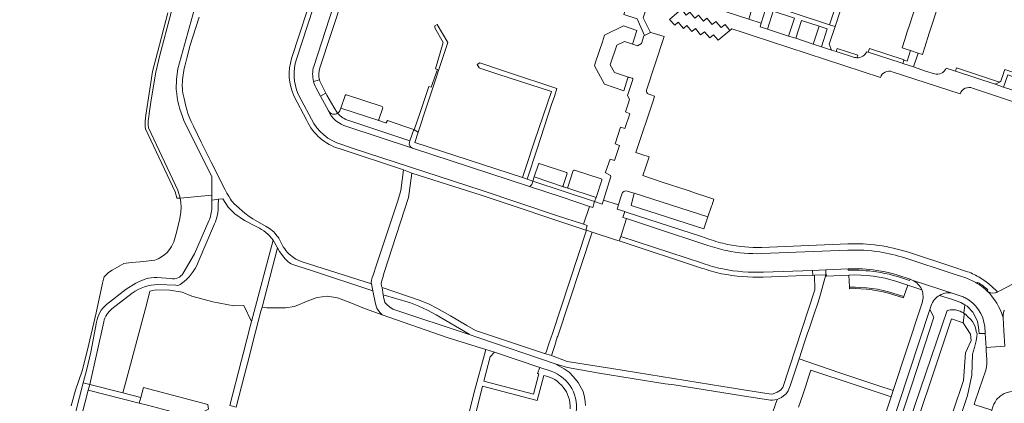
# Model space of a CAD drawing. Header units: metres. Extents: x 151213 to 156373, y 469495 to 475754.
# Tile 50 of 230: x 153196 to 153511, y 472541 to 472663. Entities that reach past the tile are written whole.
import ezdxf

# ---------------------------------------------------------------- set-up
doc = ezdxf.new("R2010")
doc.units = ezdxf.units.M
for name, color, linetype, lineweight in [('B-WE-OG-TERREIN_BEGROEID-GV', 252, 'Continuous', 18), ('B-WE-VH-GESLOTENVERHARDING_ASFALT-GV', 252, 'Continuous', 18), ('B-WE-VH-GESLOTENVERHARDING_BETON-GV', 252, 'Continuous', 18), ('B-WE-VH-OPENVERHARDING_BETONELEMENT-GV', 252, 'Continuous', 18), ('B-WE-VH-OPENVERHARDING_BETONSTRAATSTEEN-GV', 252, 'Continuous', 18), ('B-WE-VH-OPENVERHARDING_STRAATBAKSTEEN-GV', 252, 'Continuous', 18), ('B-WE-VH-OPENVERHARDING_TEGEL-GV', 252, 'Continuous', 18)]:
    doc.layers.add(name, color=color, linetype=linetype, lineweight=lineweight)

msp = doc.modelspace()

# ---------------------------------------------------------------- linework, layer by layer
at = {"layer": 'B-WE-OG-TERREIN_BEGROEID-GV', "flags": 128}
for points in [[(153254.939, 472685.31), (153249.732, 472686.692), (153248.69, 472683.356), (153248.235, 472681.703), (153244.149, 472665.261), (153240.652, 472652.023), (153239.291, 472646.572), (153237.896, 472637.664), (153237.192, 472633.274), (153237.055, 472632.293), (153236.926, 472631.068), (153236.914, 472630.286), (153236.924, 472629.834), (153236.993, 472628.741), (153246.429, 472608.783), (153247.101, 472606.243), (153257.286, 472607.149), (153257.31, 472613.09), (153248.35, 472631.13)], [(153245.9, 472640.99), (153245.93, 472644.29), (153246.35, 472647.63), (153252.82, 472670.76), (153253.38, 472673.87), (153254.68, 472682.68), (153254.939, 472685.31)], [(153243.18, 472665.51), (153239.83, 472652.86), (153238.31, 472646.77), (153237.43, 472641.08), (153236.1, 472632.78), (153235.9, 472630.87), (153235.94, 472629.12), (153236.02, 472628.46), (153245.58, 472608.24), (153246.05, 472606.32), (153246.076, 472606.162), (153247.101, 472606.243), (153246.429, 472608.783), (153236.993, 472628.741), (153236.924, 472629.834), (153236.914, 472630.286), (153236.926, 472631.068), (153237.055, 472632.293), (153237.192, 472633.274), (153237.896, 472637.664), (153239.291, 472646.572), (153240.652, 472652.023), (153244.149, 472665.261)], [(153257.27, 472603.19), (153257.28, 472605.599), (153257.286, 472607.149), (153247.101, 472606.243), (153247.312, 472604.778), (153247.454, 472603.305), (153247.315, 472601.697), (153247.076, 472599.722), (153245.995, 472595.257), (153245.071, 472592.214), (153244.335, 472590.774), (153243.715, 472589.745), (153242.949, 472588.841), (153242.179, 472588.15), (153241.205, 472587.403), (153240.116, 472586.743), (153238.993, 472586.388), (153238.046, 472586.212), (153237.161, 472586.097), (153234.32, 472585.774), (153231.456, 472585.584), (153229.071, 472585.329), (153225.326, 472583.129), (153224.168, 472582.376), (153223.373, 472581.599), (153222.839, 472580.965), (153222.529, 472580.308), (153222.216, 472578.982), (153220.206, 472569.473), (153217.452, 472557.666), (153215.779, 472550.911), (153213.577, 472544.746), (153212.261, 472539.659)], [(153271.75, 472596.98), (153267.72, 472599.05), (153264.69, 472601.18), (153262.57, 472603.28), (153260.78, 472606), (153259.47, 472605.85), (153259.34, 472603.83)], [(153248.09, 472582.19), (153251.72, 472588.4), (153256.32, 472598.9)], [(153258.13, 472597.99), (153252.87, 472585.69)], [(153236.428, 472572.502), (153237.466, 472576.41), (153239.346, 472576.82), (153243.787, 472576.753), (153247.757, 472576.08), (153250.92, 472574.869), (153257.582, 472572.985), (153264.311, 472571.774), (153267.54, 472571.841), (153270.022, 472566.68), (153276.93, 472592.77)], [(153280.34, 472587.28), (153279, 472589.14), (153278.332, 472590.267), (153273.365, 472571.275), (153274.875, 472571.101), (153280.931, 472571.101), (153283.825, 472571.504), (153288.333, 472573.389), (153291.092, 472574.398), (153294.255, 472574.802), (153297.552, 472574.331), (153301.791, 472572.648), (153306.165, 472570.831), (153311.9, 472568.89), (153311.07, 472569.63), (153310.21, 472571.02), (153309.76, 472572.32)], [(153309.76, 472572.32), (153308.83, 472576.57), (153308.57, 472576.68), (153289.2, 472583.02), (153284.5, 472584.52)], [(153223.5, 472572.12), (153229.83, 472577.06), (153232.97, 472578.97)], [(153239.65, 472580.8), (153244.11, 472580.5)], [(153245.73, 472578.33), (153240.07, 472578.56)], [(153231.77, 472575.75), (153225.27, 472570.72)], [(153449.44, 472464.76), (153448.32, 472466.67), (153447.63, 472468.27), (153447.38, 472469.37), (153447.26, 472470.17), (153447.37, 472470.84), (153449.3, 472476.12), (153451.69, 472481.49), (153463.64, 472484.44), (153468.959, 472499.999), (153468.959, 472500), (153492.949, 472570.247), (153493.96, 472570.5), (153494.71, 472570.47), (153495.57, 472570.4), (153496.17, 472570.28), (153497.04, 472570.03), (153497.66, 472569.74), (153498.297, 472569.345), (153498.586, 472572.022), (153498.58, 472572.025), (153497.308, 472572.778), (153494.322, 472573.815), (153490.423, 472575.081)], [(153222.65, 472566.65), (153218.2, 472546.58), (153228.813, 472543.846), (153229.64, 472546.936), (153236.428, 472572.502)], [(153487.793, 472571.864), (153487.376, 472570.597), (153488.679, 472568.105), (153481.566, 472546.446), (153476.336, 472530.763), (153472.08, 472517.931), (153467.216, 472503.137), (153466.17, 472500), (153464.195, 472494.076), (153461.762, 472492.936), (153461.019, 472490.739)], [(153501.565, 472540.143), (153501.932, 472541.236), (153504.229, 472548.074), (153505.165, 472550.816), (153505.377, 472551.544), (153505.528, 472552.288), (153505.618, 472553.041), (153505.645, 472553.799), (153505.61, 472554.557), (153505.429, 472557.31), (153505.356, 472558.43), (153505.066, 472562.85), (153503.115, 472562.865), (153502.908, 472564.856), (153502.659, 472566.681), (153501.912, 472568.298), (153501.124, 472569.667), (153499.341, 472571.575), (153498.586, 472572.022), (153498.297, 472569.345), (153499.03, 472568.89), (153499.58, 472568.19), (153500.41, 472567.44), (153500.98, 472566.71), (153501.45, 472565.92), (153501.83, 472565.05), (153502.07, 472564.31), (153502.22, 472563.56), (153502.48, 472562.8), (153502.41, 472561.9), (153502.18, 472560.54), (153502, 472559.66), (153501.72, 472558.42), (153501.05, 472556.24), (153500.86, 472549.49), (153499.44, 472543.05), (153495.37, 472530.73)], [(153483.39, 472535.06), (153488.85, 472551.21), (153494.32, 472567.58), (153498.07, 472566.33), (153498.306, 472568.699), (153498.297, 472569.345), (153497.66, 472569.74), (153497.04, 472570.03), (153496.17, 472570.28), (153495.57, 472570.4), (153494.71, 472570.47), (153493.96, 472570.5), (153492.949, 472570.247), (153468.959, 472500)], [(153495.37, 472530.73), (153499.44, 472543.05), (153500.86, 472549.49), (153501.05, 472556.24), (153501.72, 472558.42), (153502, 472559.66), (153502.18, 472560.54), (153502.41, 472561.9), (153502.48, 472562.8), (153502.22, 472563.56), (153502.07, 472564.31), (153501.83, 472565.05), (153501.45, 472565.92), (153500.98, 472566.71), (153500.41, 472567.44), (153499.58, 472568.19), (153499.03, 472568.89), (153498.297, 472569.345), (153498.306, 472568.699), (153498.07, 472566.33), (153500.43, 472562.71), (153500.59, 472560.66), (153498.78, 472556.7), (153498.14, 472547.82), (153491.49, 472528.17)], [(153195.72, 472465.99), (153198.6, 472477.01), (153202.84, 472493.55), (153204.446, 472500), (153206.72, 472509.13), (153211.49, 472529.09), (153216.11, 472547.126), (153217.21, 472551.42), (153218.48, 472556.93), (153220.34, 472566.55)]]:
    msp.add_lwpolyline(points, dxfattribs=at)
at = {"layer": 'B-WE-OG-TERREIN_BEGROEID-GV'}
for points in [[(153248.35, 472631.13, -0.0835523), (153245.9, 472640.99)], [(153259.34, 472603.83, -0.1219341), (153258.13, 472597.99)], [(153256.32, 472598.9, 0.0918784), (153257.27, 472603.19)], [(153276.93, 472592.77, 0.1371557), (153271.75, 472596.98)], [(153252.87, 472585.69, -0.1422297), (153247.58, 472578.83)], [(153284.5, 472584.52, -0.1702221), (153280.34, 472587.28)], [(153244.11, 472580.5, 0.3266323), (153248.09, 472582.19)], [(153240.07, 472578.56, 0.1539513), (153231.77, 472575.75)], [(153232.97, 472578.97, -0.1344308), (153239.65, 472580.8)], [(153247.58, 472578.83, -0.2453098), (153245.73, 472578.33)], [(153490.423, 472575.081, 0.1817734), (153487.793, 472571.864)], [(153220.34, 472566.55, -0.1814057), (153223.5, 472572.12)], [(153225.27, 472570.72, 0.169166), (153222.65, 472566.65)]]:
    msp.add_lwpolyline(points, format="xyb", dxfattribs=at)
at = {"layer": 'B-WE-VH-GESLOTENVERHARDING_ASFALT-GV', "flags": 128}
for points in [[(153259.34, 472603.83), (153259.47, 472605.85), (153257.28, 472605.599), (153257.27, 472603.19)], [(153256.32, 472598.9), (153251.72, 472588.4), (153248.09, 472582.19)], [(153252.87, 472585.69), (153258.13, 472597.99)], [(153232.97, 472578.97), (153229.83, 472577.06), (153223.5, 472572.12)], [(153244.11, 472580.5), (153239.65, 472580.8)], [(153240.07, 472578.56), (153245.73, 472578.33)], [(153225.27, 472570.72), (153231.77, 472575.75)], [(153220.34, 472566.55), (153218.48, 472556.93), (153217.21, 472551.42), (153216.11, 472547.126), (153218.2, 472546.58), (153222.65, 472566.65)], [(153206.578, 472500), (153208.5, 472507.72), (153213.52, 472528.51), (153217.697, 472544.68), (153218.2, 472546.58), (153216.11, 472547.126), (153211.49, 472529.09), (153206.72, 472509.13), (153204.446, 472500), (153202.84, 472493.55), (153198.6, 472477.01), (153195.72, 472465.99)]]:
    msp.add_lwpolyline(points, dxfattribs=at)
at = {"layer": 'B-WE-VH-GESLOTENVERHARDING_ASFALT-GV'}
for points in [[(153258.13, 472597.99, 0.1219341), (153259.34, 472603.83)], [(153257.27, 472603.19, -0.0918784), (153256.32, 472598.9)], [(153247.58, 472578.83, 0.1422297), (153252.87, 472585.69)], [(153248.09, 472582.19, -0.3266323), (153244.11, 472580.5)], [(153231.77, 472575.75, -0.1539513), (153240.07, 472578.56)], [(153239.65, 472580.8, 0.1344308), (153232.97, 472578.97)], [(153245.73, 472578.33, 0.2453098), (153247.58, 472578.83)], [(153223.5, 472572.12, 0.1814057), (153220.34, 472566.55)], [(153222.65, 472566.65, -0.169166), (153225.27, 472570.72)]]:
    msp.add_lwpolyline(points, format="xyb", dxfattribs=at)
at = {"layer": 'B-WE-VH-GESLOTENVERHARDING_ASFALT-GV', "flags": 128}
msp.add_lwpolyline([(153447.115, 472559.785), (153448.073, 472562.637), (153448.759, 472564.681), (153449.41, 472566.619), (153450.367, 472569.469), (153451.32, 472572.307), (153452.004, 472574.345), (153454.034, 472581.658), (153450.432, 472581.51), (153450.49, 472576.9), (153440.26, 472545.62), (153439.51, 472544.75), (153438.44, 472544.04), (153437.17, 472543.55), (153436.55, 472543.49), (153427.633, 472544.839), (153425.05, 472545.23), (153420.984, 472545.893), (153385.42, 472551.69), (153371.1, 472553.93), (153366.14, 472555.83), (153363.88, 472556.49), (153363.58, 472556.52), (153341.8, 472563.84), (153339.01, 472565.38), (153333.76, 472568.53), (153329.41, 472570.97), (153326.94, 472572.23), (153324.07, 472573.42), (153311.84, 472577.58), (153312.177, 472575.296), (153320.95, 472572.66), (153323.63, 472571.58), (153326.35, 472570.33), (153329.15, 472568.89), (153339.75, 472562.71), (153339.717, 472562.548), (153342.8, 472561.52), (153367.3, 472553.11), (153371.26, 472552), (153381.42, 472550.19), (153402.54, 472546.79), (153405.42, 472546.4), (153427.29, 472542.87), (153436.29, 472541.48), (153436.659, 472541.48), (153436.98, 472541.48), (153437.69, 472541.58), (153438.41, 472541.765), (153438.863, 472541.953), (153439.12, 472542.06), (153439.8, 472542.42), (153440.52, 472542.95), (153441.31, 472543.58), (153441.97, 472544.47), (153442.57, 472546.07), (153445.437, 472554.79)], close=True, dxfattribs=at)
at = {"layer": 'B-WE-VH-GESLOTENVERHARDING_BETON-GV', "flags": 128}
for points in [[(153252.82, 472670.76), (153246.35, 472647.63), (153245.93, 472644.29), (153245.9, 472640.99)], [(153277.12, 472595.38), (153275.76, 472596.47), (153274.68, 472597.16), (153270.42, 472599.63), (153269.24, 472600.35), (153267.91, 472601.37), (153265.14, 472603.71), (153264.31, 472604.49), (153264, 472604.92), (153263.63, 472605.37), (153263.25, 472605.92), (153262.69, 472606.9), (153262.13, 472607.82), (153261.6, 472608.9), (153257.1, 472617.75), (153253.87, 472624.15), (153251.37, 472629.22), (153250.67, 472630.73), (153250.24, 472631.7), (153249.65, 472633.32), (153249.42, 472634.22), (153248.88, 472636.05), (153248.63, 472637.19), (153248.39, 472638.08), (153248.17, 472639), (153248.01, 472639.78), (153247.9, 472640.73), (153247.89, 472641.32), (153247.82, 472642.1), (153247.86, 472643.96), (153247.96, 472644.92), (153248.36, 472647.14), (153248.44, 472647.78), (153248.59, 472648.45), (153249.25, 472651.08), (153249.56, 472652.19), (153250.26, 472654.88), (153253.21, 472664.19)], [(153248.35, 472631.13), (153257.31, 472613.09), (153257.286, 472607.149), (153257.28, 472605.599), (153259.47, 472605.85), (153260.78, 472606), (153262.57, 472603.28), (153264.69, 472601.18), (153267.72, 472599.05), (153271.75, 472596.98)], [(153377, 472539.81), (153376.93, 472541.13), (153376.74, 472542.48), (153376.26, 472544.25), (153374.65, 472547.2), (153373.2, 472549.04), (153371.78, 472550.45), (153370.14, 472551.6), (153367.3, 472553.11), (153342.8, 472561.52), (153339.717, 472562.548), (153315.3, 472570.69), (153314.2, 472571.39), (153313.37, 472572.15), (153312.77, 472572.76), (153312.3, 472574.63), (153312.177, 472575.296), (153311.84, 472577.58), (153311.64, 472578.02), (153311.56, 472578.85), (153311.65, 472579.44), (153312.058, 472580.845), (153312.501, 472582.372), (153320.27, 472606.37), (153320.53, 472607.91), (153321.419, 472614.203), (153318.654, 472615.231), (153317.89, 472608.69), (153316.92, 472605.35), (153309.543, 472583.219), (153309.416, 472582.839), (153308.98, 472581.53), (153308.7, 472580.82), (153308.58, 472580.39), (153308.49, 472579.97), (153308.39, 472579.22), (153308.44, 472578.77), (153308.83, 472576.57), (153309.76, 472572.32), (153310.21, 472571.02), (153311.07, 472569.63), (153311.9, 472568.89), (153332.73, 472561.6), (153345.064, 472557.744), (153347.89, 472556.86), (153362.342, 472552.003), (153365.98, 472550.78)], [(153284.5, 472584.52), (153289.2, 472583.02), (153308.57, 472576.68), (153308.83, 472576.57), (153308.44, 472578.77), (153286.19, 472585.83), (153284.9, 472586.33), (153284.23, 472586.63), (153283.41, 472587.18), (153282.07, 472588.23), (153281.57, 472588.8), (153281.01, 472589.4), (153280.63, 472589.93), (153280.17, 472590.64), (153279.73, 472591.46), (153279.3, 472592.34), (153278.75, 472593.35), (153278.495, 472593.73), (153278.26, 472594.08), (153277.51, 472594.97), (153277.12, 472595.38)], [(153276.93, 472592.77), (153278.332, 472590.267), (153279, 472589.14), (153280.34, 472587.28)]]:
    msp.add_lwpolyline(points, dxfattribs=at)
at = {"layer": 'B-WE-VH-GESLOTENVERHARDING_BETON-GV'}
for points in [[(153245.9, 472640.99, 0.0835523), (153248.35, 472631.13)], [(153271.75, 472596.98, -0.1371557), (153276.93, 472592.77)], [(153280.34, 472587.28, 0.1702221), (153284.5, 472584.52)], [(153365.98, 472550.78, -0.3904521), (153373.81, 472536.58)]]:
    msp.add_lwpolyline(points, format="xyb", dxfattribs=at)
at = {"layer": 'B-WE-VH-OPENVERHARDING_BETONELEMENT-GV'}
for points in [[(153470.354, 472583.058, 0.0466067), (153461.149, 472583.589)], [(153461.162, 472583.116, -0.0398057), (153470.281, 472582.633)], [(153470.281, 472582.633, -0.0511568), (153480.876, 472579.799)], [(153481.018, 472580.23, 0.0534704), (153470.354, 472583.058)], [(153502.556, 472578.91, -0.0120208), (153503.31, 472578.419)], [(153505.949, 472576.886, 0.0419684), (153502.786, 472579.253)], [(153503.31, 472578.419, -0.0312572), (153505.666, 472576.549)]]:
    msp.add_lwpolyline(points, format="xyb", dxfattribs=at)
at = {"layer": 'B-WE-VH-OPENVERHARDING_BETONELEMENT-GV', "flags": 128}
for points in [[(153461.149, 472583.589), (153461.162, 472583.116)], [(153480.876, 472579.799), (153481.018, 472580.23)], [(153502.786, 472579.253), (153502.556, 472578.91)], [(153505.666, 472576.549), (153505.949, 472576.886)]]:
    msp.add_lwpolyline(points, dxfattribs=at)
at = {"layer": 'B-WE-VH-OPENVERHARDING_BETONSTRAATSTEEN-GV', "flags": 128}
for points in [[(153284.415, 472650.766), (153300.585, 472700.103), (153300.83, 472700.847), (153299.711, 472701.191), (153295.691, 472688.985), (153295.338, 472687.887), (153295.338, 472687.886), (153291.28, 472675.583), (153290.956, 472675.667), (153290.431, 472674.069), (153282.826, 472650.906)], [(153289.928, 472648.392), (153295.03, 472663.871), (153302.702, 472687.271), (153306.275, 472698.24), (153300.585, 472700.103), (153284.415, 472650.766)], [(153308.395, 472698.195), (153306.498, 472698.855), (153306.275, 472698.24), (153302.702, 472687.271), (153295.03, 472663.871), (153289.928, 472648.392)], [(153291.902, 472647.951), (153299.262, 472670.307), (153299.691, 472671.617), (153301.129, 472676.009), (153302.54, 472680.316), (153308.395, 472698.195)], [(153392.167, 472655.822), (153393.449, 472659.927), (153389.174, 472661.377), (153383.123, 472658.407), (153382.426, 472656.299), (153380.247, 472649.71)], [(153390.846, 472644.962), (153386.294, 472646.47), (153384.971, 472648.869), (153387.06, 472655.182), (153389.51, 472656.394), (153392.23, 472655.475)], [(153380.247, 472649.71), (153379.89, 472648.627), (153383.067, 472642.682), (153389.299, 472640.62), (153390.605, 472644.703)], [(153291.817, 472644.102), (153289.844, 472643.603)], [(153289.844, 472643.603), (153291.817, 472644.102)], [(153294.626, 472634.185), (153292.076, 472638.905), (153290.634, 472641.616)], [(153290.634, 472641.616), (153292.076, 472638.905)], [(153292.076, 472638.905), (153293.822, 472639.827), (153292.501, 472642.399)], [(153283.565, 472639.003), (153287.744, 472631.048)], [(153284.979, 472639.556), (153285.893, 472637.721), (153289.22, 472631.514)], [(153289.22, 472631.514), (153285.893, 472637.721), (153284.979, 472639.556)], [(153300.027, 472639.114), (153298.621, 472635.004), (153310.825, 472631.025)], [(153311.914, 472635.53), (153300.413, 472639.322)], [(153312.897, 472630.365), (153310.825, 472631.025), (153298.621, 472635.004), (153298.429, 472634.444)], [(153310.792, 472631.35), (153312.061, 472635.174)], [(153376.37, 472597.884), (153378.283, 472603.592), (153369.528, 472606.483), (153358.75, 472610), (153321.558, 472622.219), (153300.584, 472629.153)], [(153300.584, 472629.153), (153321.558, 472622.219)], [(153320.619, 472624.111), (153320.751, 472624.573), (153301.237, 472631.049)], [(153301.237, 472631.049), (153320.751, 472624.573), (153321.982, 472628.181), (153319.15, 472629.149)], [(153319.15, 472629.149), (153316.316, 472630.118), (153313.53, 472631.07), (153313.287, 472630.548)], [(153298.923, 472623.412), (153302.224, 472622.258), (153343.871, 472608.627), (153367.771, 472600.707), (153376.37, 472597.884)], [(153377.6, 472597.455), (153376.37, 472597.884), (153367.771, 472600.707), (153343.871, 472608.627), (153302.224, 472622.258), (153298.923, 472623.412)], [(153298.105, 472622.074), (153318.654, 472615.231), (153321.419, 472614.203), (153343.537, 472607.153), (153377.145, 472595.988), (153377.6, 472597.455)], [(153361.925, 472617.07), (153360.6, 472613.003), (153369.973, 472609.886)], [(153370.908, 472614.461), (153362.225, 472617.312)], [(153528.651, 472580.78), (153537.59, 472585.21), (153540.013, 472586.495), (153541.84, 472588.371), (153544.091, 472591.706), (153546.13, 472597.06), (153546.207, 472597.307), (153546.219, 472597.342), (153550.01, 472608.22), (153551.98, 472614.04), (153552.231, 472614.784), (153547.319, 472616.457), (153546.94, 472615.64), (153540.5, 472595.82), (153540.04, 472594.46), (153539.731, 472593.948), (153539.02, 472592.77), (153538.24, 472591.9), (153536.67, 472590.68), (153531.234, 472587.822), (153509.98, 472576.65), (153509.057, 472576.206), (153509.089, 472576.177), (153509.009, 472576.134)], [(153369.84, 472610.25), (153371.113, 472614.086)], [(153373.081, 472615.03), (153371.366, 472609.758)], [(153382.031, 472612.428), (153373.455, 472615.202)], [(153358.75, 472610), (153369.528, 472606.483), (153378.283, 472603.592)], [(153378.283, 472603.592), (153379.342, 472603.255), (153379.957, 472605.104), (153360.166, 472611.673), (153359.825, 472610.626)], [(153371.046, 472609.522), (153380.394, 472606.434), (153382.228, 472612.011)], [(153416.18, 472591.085), (153398.792, 472596.816), (153390.181, 472599.677), (153388.324, 472593.977), (153414.53, 472585.345)], [(153414.53, 472585.345), (153388.324, 472593.977), (153387.828, 472592.508), (153414.221, 472583.843)], [(153461.055, 472589.588), (153433.48, 472588.44)], [(153498.891, 472580.665), (153494.843, 472582.024), (153479.306, 472587.083)], [(153433.943, 472580.947), (153449.858, 472581.563), (153449.762, 472583.098), (153434.028, 472582.515)], [(153434.028, 472582.515), (153449.762, 472583.098), (153453.98, 472583.265), (153461.149, 472583.589)], [(153461.38, 472581.565), (153461.631, 472577.671)], [(153475.833, 472575.719), (153479.063, 472574.704), (153480.275, 472578.399)], [(153480.275, 472578.399), (153476.762, 472579.547)], [(153481.018, 472580.23), (153481.721, 472579.973), (153495.145, 472575.617), (153498.067, 472574.573)], [(153495.145, 472575.617), (153481.721, 472579.973)], [(153461.631, 472577.671), (153461.66, 472577.222)], [(153475.823, 472575.269), (153478.928, 472574.293), (153479.063, 472574.704), (153475.833, 472575.719)], [(153484.874, 472572.725), (153484.76, 472572.328), (153484.506, 472571.444), (153475.576, 472544.585), (153474.935, 472542.609), (153460.854, 472500), (153458.823, 472493.854)], [(153461.019, 472490.739), (153461.762, 472492.936), (153464.092, 472500), (153487.376, 472570.597), (153487.793, 472571.864)], [(153504.954, 472565.113), (153505.038, 472563.06), (153505.066, 472562.85), (153505.356, 472558.43), (153511.377, 472558.828), (153511.078, 472563.724), (153510.844, 472567.959)], [(153511.377, 472558.828), (153505.356, 472558.43), (153505.429, 472557.31), (153505.61, 472554.557), (153505.645, 472553.799), (153505.618, 472553.041), (153505.528, 472552.288), (153505.377, 472551.544), (153505.165, 472550.816), (153504.229, 472548.074), (153501.932, 472541.236), (153501.565, 472540.143), (153507.205, 472538.284), (153507.571, 472539.388), (153507.85, 472540.23), (153508.24, 472540.93), (153508.74, 472541.7), (153509.87, 472542.81), (153511.202, 472543.638), (153512.1, 472544)]]:
    msp.add_lwpolyline(points, dxfattribs=at)
for points in [[(153395.974, 472658.305), (153397.852, 472659.224), (153395.472, 472664.004), (153396.976, 472668.536), (153394.303, 472669.427), (153390.016, 472667.285), (153389.266, 472664.98), (153393.561, 472663.592)], [(153407.732, 472666.746), (153403.979, 472663.425), (153405.626, 472661.557), (153406.72, 472662.528), (153408.423, 472660.588), (153409.512, 472661.507), (153411.134, 472659.594), (153412.241, 472660.506), (153413.89, 472658.518), (153415.128, 472659.514), (153416.842, 472657.539), (153418.045, 472658.499), (153419.551, 472656.753), (153423.32, 472659.944), (153421.736, 472661.802), (153420.521, 472660.81), (153418.824, 472662.794), (153417.599, 472661.8), (153415.943, 472663.827), (153414.806, 472662.873), (153413.212, 472664.817), (153412.075, 472663.867), (153410.468, 472665.777), (153409.318, 472664.859)], [(153437.193, 472666.114), (153435.297, 472660.349), (153442.116, 472658.085), (153443.962, 472663.888)], [(153450.025, 472655.528), (153451.913, 472661.247), (153446.222, 472663.126), (153444.371, 472657.393)], [(153478.735, 472649.307), (153482.172, 472648.282), (153483.577, 472652.653), (153481.154, 472653.448), (153480.1, 472650.072), (153479.06, 472650.386)], [(153380.394, 472606.434), (153371.046, 472609.522), (153369.995, 472609.879), (153369.973, 472609.886), (153360.6, 472613.003), (153360.166, 472611.673), (153379.957, 472605.104)], [(153392.658, 472607.806), (153391.66, 472603.9), (153414.959, 472596.43), (153416.264, 472600.218)], [(153379.342, 472603.255), (153378.283, 472603.592), (153376.37, 472597.884), (153377.6, 472597.455), (153377.145, 472595.988), (153377.376, 472595.922), (153379.156, 472595.303), (153386.685, 472592.879), (153387.828, 472592.508), (153388.324, 472593.977), (153390.181, 472599.677), (153389.023, 472600.062), (153389.63, 472601.91), (153387.219, 472602.639), (153387.647, 472604.088), (153382.762, 472605.583), (153382.337, 472604.244), (153379.957, 472605.104)], [(153449.762, 472583.098), (153449.858, 472581.563), (153449.847, 472581.486), (153450.432, 472581.51), (153454.034, 472581.658), (153453.98, 472583.265)], [(153461.762, 472492.936), (153464.195, 472494.076), (153466.17, 472500), (153467.216, 472503.137), (153472.08, 472517.931), (153476.336, 472530.763), (153481.566, 472546.446), (153488.679, 472568.105), (153487.376, 472570.597), (153464.092, 472500)], [(153236.675, 472539.921), (153246.279, 472537.407), (153246.311, 472537.399), (153248.794, 472536.699), (153249.959, 472534.236), (153252.729, 472536.959), (153256.234, 472538.631), (153256.037, 472540.107), (153235.359, 472545.536), (153234.49, 472542.383), (153233.996, 472540.569)]]:
    msp.add_lwpolyline(points, close=True, dxfattribs=at)
at = {"layer": 'B-WE-VH-OPENVERHARDING_BETONSTRAATSTEEN-GV'}
for points in [[(153392.23, 472655.475, -0.3837193), (153392.167, 472655.822)], [(153282.826, 472650.906, 0.18189), (153283.565, 472639.003)], [(153284.415, 472650.766, 0.1892919), (153284.979, 472639.556)], [(153284.979, 472639.556, -0.1892919), (153284.415, 472650.766)], [(153289.844, 472643.603, -0.1215314), (153289.928, 472648.392)], [(153289.928, 472648.392, 0.1215314), (153289.844, 472643.603)], [(153291.817, 472644.102, -0.1499105), (153291.902, 472647.951)], [(153390.605, 472644.703, -0.4120425), (153390.846, 472644.962)], [(153290.634, 472641.616, -0.0623537), (153289.844, 472643.603)], [(153289.844, 472643.603, 0.0623537), (153290.634, 472641.616)], [(153292.501, 472642.399, -0.0706269), (153291.817, 472644.102)], [(153300.413, 472639.322, 0.4714241), (153300.027, 472639.114)], [(153312.061, 472635.174, 0.1933334), (153311.914, 472635.53)], [(153300.584, 472629.153, -0.2205623), (153294.626, 472634.185)], [(153297.586, 472633.392, -0.4402804), (153294.626, 472634.185)], [(153294.626, 472634.185, 0.2205623), (153300.584, 472629.153)], [(153298.429, 472634.444, -0.1683272), (153297.586, 472633.392)], [(153301.237, 472631.049, -0.1498179), (153297.586, 472633.392)], [(153297.586, 472633.392, 0.1498179), (153301.237, 472631.049)], [(153287.744, 472631.048, 0.2165527), (153298.105, 472622.074)], [(153289.22, 472631.514, 0.2115612), (153298.923, 472623.412)], [(153298.923, 472623.412, -0.2115612), (153289.22, 472631.514)], [(153310.825, 472631.025, -0.427969), (153310.792, 472631.35)], [(153313.287, 472630.548, -0.5108715), (153312.897, 472630.365)], [(153321.558, 472622.219, -0.4010172), (153320.619, 472624.111)], [(153362.225, 472617.312, 0.1734202), (153361.925, 472617.07)], [(153371.113, 472614.086, 0.3172735), (153370.908, 472614.461)], [(153373.455, 472615.202, 0.3803855), (153373.081, 472615.03)], [(153359.825, 472610.626, -0.3836936), (153358.75, 472610)], [(153369.973, 472609.886, -0.4530414), (153369.84, 472610.25)], [(153371.366, 472609.758, -0.4678176), (153371.046, 472609.522)], [(153382.228, 472612.011, 0.3908828), (153382.031, 472612.428)], [(153422.244, 472589.416, -0.0331751), (153416.18, 472591.085)], [(153433.48, 472588.44, -0.0566096), (153422.244, 472589.416)], [(153471.313, 472589.005, 0.0416246), (153461.055, 472589.588)], [(153479.306, 472587.083, 0.0372639), (153471.313, 472589.005)], [(153420.975, 472583.544, -0.0349158), (153414.53, 472585.345)], [(153414.53, 472585.345, 0.0349158), (153420.975, 472583.544)], [(153414.221, 472583.843, 0.0323804), (153420.607, 472582.028)], [(153420.607, 472582.028, 0.0545085), (153433.943, 472580.947)], [(153434.028, 472582.515, -0.0609075), (153420.975, 472583.544)], [(153420.975, 472583.544, 0.0609075), (153434.028, 472582.515)], [(153461.149, 472583.589, -0.0466067), (153470.354, 472583.058)], [(153476.762, 472579.547, 0.0871165), (153461.38, 472581.565)], [(153470.354, 472583.058, -0.0534704), (153481.018, 472580.23)], [(153481.721, 472579.973, -0.1964534), (153484.779, 472576.826)], [(153502.556, 472578.91, 0.053166), (153498.891, 472580.665)], [(153503.31, 472578.419, 0.0120208), (153502.556, 472578.91)], [(153505.666, 472576.549, 0.0312572), (153503.31, 472578.419)], [(153461.631, 472577.671, -0.086287), (153475.833, 472575.719)], [(153475.833, 472575.719, 0.086287), (153461.631, 472577.671)], [(153461.66, 472577.222, -0.086078), (153475.823, 472575.269)], [(153484.779, 472576.826, -0.1826364), (153484.874, 472572.725)], [(153487.793, 472571.864, -0.1817734), (153490.423, 472575.081)], [(153490.423, 472575.081, -0.2100662), (153495.145, 472575.617)], [(153508.205, 472575.848, -0.2375472), (153505.666, 472576.549)], [(153505.666, 472576.549, -0.1246155), (153510.844, 472567.959)], [(153510.844, 472567.959, 0.1246155), (153505.666, 472576.549)], [(153508.411, 472575.896, -0.0184179), (153508.205, 472575.848)], [(153509.009, 472576.134, -0.0571252), (153508.411, 472575.896)], [(153498.067, 472574.573, -0.016478), (153498.726, 472574.252)], [(153498.726, 472574.252, -0.2490407), (153504.954, 472565.113)], [(153510.844, 472567.959, -0.0956682), (153511.096, 472569.988)], [(153511.096, 472569.988, -0.0172909), (153511.22, 472570.332)]]:
    msp.add_lwpolyline(points, format="xyb", dxfattribs=at)
at = {"layer": 'B-WE-VH-OPENVERHARDING_STRAATBAKSTEEN-GV', "flags": 128}
for points in [[(153482.691, 472667.238), (153480.928, 472661.888), (153480.136, 472659.465), (153479.343, 472657.041), (153478.532, 472654.31), (153480.088, 472653.798), (153481.154, 472653.448), (153483.577, 472652.653), (153485.053, 472652.214), (153485.781, 472654.544), (153487.15, 472659.02), (153499.84, 472697.68)], [(153463.265, 472651.282), (153457.319, 472653.173), (153455.853, 472653.639), (153452.624, 472654.671), (153450.025, 472655.528), (153444.371, 472657.393), (153442.116, 472658.085), (153435.297, 472660.349), (153432.964, 472661.124), (153433.335, 472662.278), (153429.337, 472663.562), (153421.769, 472666.014), (153420.491, 472666.428), (153403.217, 472672.023), (153400.825, 472672.793), (153399.158, 472673.213)], [(153413.212, 472664.817), (153414.806, 472662.873), (153415.943, 472663.827), (153417.599, 472661.8), (153418.824, 472662.794), (153420.521, 472660.81), (153421.736, 472661.802), (153423.32, 472659.944), (153423.887, 472660.445), (153427.275, 472659.33), (153430.387, 472658.33), (153471.529, 472644.867)], [(153396.558, 472640.772), (153402.241, 472657.927), (153397.934, 472659.262), (153397.852, 472659.224), (153395.974, 472658.305), (153395.749, 472658.187), (153394.971, 472655.741), (153393.642, 472655.039), (153392.23, 472655.475), (153389.51, 472656.394), (153387.06, 472655.182), (153384.971, 472648.869), (153386.294, 472646.47), (153390.846, 472644.962), (153391.947, 472644.598)], [(153488.82, 472646.068), (153485.935, 472646.916), (153482.172, 472648.282), (153478.735, 472649.307), (153478.171, 472649.492), (153467.63, 472652.949), (153467.125, 472653.115)], [(153515.668, 472640.226), (153511.003, 472641.728), (153508.238, 472642.727), (153495.568, 472646.901), (153492.572, 472647.888)], [(153475.327, 472646.698), (153497.085, 472639.599)], [(153392.155, 472644.211), (153390.507, 472639.055), (153391.117, 472637.926), (153390.747, 472636.741), (153389.839, 472633.828), (153391.21, 472633.22), (153389.61, 472628.48), (153388.255, 472628.929), (153386.526, 472623.597), (153387.94, 472623.06), (153386.29, 472618.29), (153384.942, 472618.698), (153383.384, 472614.491), (153383.341, 472614.374), (153385.068, 472613.436), (153385.148, 472613.106), (153382.762, 472605.583), (153387.647, 472604.088), (153388.177, 472605.884), (153388.658, 472607.516), (153388.928, 472608.036), (153389.338, 472608.386), (153389.898, 472608.576), (153392.658, 472607.806), (153416.264, 472600.218), (153417.44, 472603.63), (153417.574, 472604.065), (153418.18, 472605.9), (153415.589, 472606.755), (153412.64, 472607.728), (153409.884, 472608.637), (153406.915, 472609.617), (153404.225, 472610.505), (153401.296, 472611.471), (153395.39, 472613.42), (153396.316, 472616.19)], [(153501.076, 472641.408), (153518.985, 472635.463)], [(153396.316, 472616.19), (153397.388, 472619.394), (153395.047, 472620.177), (153393.19, 472620.82), (153398.777, 472637.649), (153399.178, 472638.856), (153399.184, 472638.874), (153397.999, 472639.269), (153397.283, 472639.514)]]:
    msp.add_lwpolyline(points, dxfattribs=at)
for points in [[(153455.212, 472661.752), (153431.264, 472669.628), (153430.091, 472665.935), (153429.337, 472663.562), (153433.335, 472662.278), (153434.818, 472666.895), (153437.193, 472666.114), (153443.962, 472663.888), (153442.116, 472658.085), (153444.371, 472657.393), (153446.222, 472663.126), (153451.913, 472661.247), (153454.495, 472660.394), (153452.624, 472654.671), (153455.853, 472653.639), (153455.091, 472655.484), (153457, 472661.164)], [(153518.453, 472639.295), (153519.451, 472642.338), (153528.622, 472639.3), (153527.637, 472636.28), (153530.26, 472635.424), (153531.577, 472639.342), (153539.8, 472636.611), (153537.018, 472628.162), (153538.37, 472627.576), (153541.485, 472637.458), (153512.651, 472646.962), (153511.35, 472647.4), (153510.955, 472646.265), (153510.922, 472646.17), (153510.137, 472643.637), (153509.647, 472643.402), (153508.238, 472642.727), (153511.003, 472641.728), (153512.299, 472645.694), (153516.944, 472644.149), (153515.668, 472640.226)]]:
    msp.add_lwpolyline(points, close=True, dxfattribs=at)
at = {"layer": 'B-WE-VH-OPENVERHARDING_STRAATBAKSTEEN-GV'}
for points in [[(153463.99, 472651.17, -0.0553433), (153463.265, 472651.282)], [(153467.125, 472653.115, -0.3078578), (153463.99, 472651.17)], [(153492.572, 472647.888, -0.4184888), (153488.82, 472646.068)], [(153391.947, 472644.598, -0.4999275), (153392.155, 472644.211)], [(153471.529, 472644.867, -0.4194335), (153475.327, 472646.698)], [(153497.085, 472639.599, -0.4441886), (153501.076, 472641.408)], [(153397.283, 472639.514, -0.3788637), (153396.558, 472640.772)]]:
    msp.add_lwpolyline(points, format="xyb", dxfattribs=at)
at = {"layer": 'B-WE-VH-OPENVERHARDING_TEGEL-GV', "flags": 128}
for points in [[(153455.212, 472661.752), (153457, 472661.164), (153458.774, 472666.46), (153460.55, 472671.76), (153461.333, 472674.097), (153462.508, 472677.603), (153460.637, 472678.084)], [(153323.422, 472627.296), (153326.205, 472635.796), (153332.909, 472656.083), (153329.51, 472661.835), (153328.726, 472661.416), (153328.726, 472660.737), (153331.445, 472656.083), (153328.983, 472647.653), (153329.556, 472647.455), (153327.571, 472641.704), (153326.829, 472641.96), (153325.085, 472636.798), (153324.14, 472634), (153322.16, 472628.12)], [(153478.171, 472649.492), (153478.735, 472649.307), (153479.06, 472650.386), (153479.105, 472650.535), (153468.015, 472654.121), (153467.63, 472652.949)], [(153358.348, 472612.283), (153361.433, 472621.679), (153366.285, 472636.53), (153367.064, 472638.787), (153367.838, 472641.285), (153352.397, 472646.432), (153350.435, 472647.086), (153343.21, 472649.495), (153342.321, 472648.972), (153343, 472647.926), (153343.126, 472647.879), (153348.954, 472645.936), (153366.112, 472640.344), (153360.725, 472624.509), (153357.937, 472615.994), (153356.813, 472612.772)], [(153509.647, 472643.402), (153495.921, 472647.964), (153495.568, 472646.901), (153508.238, 472642.727)], [(153367.99, 472561.69), (153368.113, 472562.057), (153379.156, 472595.303), (153377.376, 472595.922), (153366.412, 472562.908), (153365.397, 472559.851), (153364.4, 472556.85), (153364.29, 472556.67), (153364.12, 472556.53), (153363.88, 472556.49), (153366.14, 472555.83), (153367.149, 472559.025)], [(153273.031, 472569.999), (153273.365, 472571.275), (153278.332, 472590.267), (153276.93, 472592.77), (153270.022, 472566.68), (153269.716, 472565.527), (153267.289, 472556.36), (153266.75, 472554.309), (153263.02, 472539.838), (153265.051, 472539.311), (153267.65, 472549.261), (153269.202, 472555.288), (153270.33, 472559.67)], [(153233.996, 472540.569), (153234.49, 472542.383), (153228.813, 472543.846), (153218.2, 472546.58), (153217.697, 472544.68), (153228.541, 472541.945)], [(153505.962, 472528.181), (153509.148, 472537.562), (153514.05, 472536.111), (153514.877, 472538.475), (153516.158, 472541.904), (153516.821, 472543.782), (153516.685, 472543.82), (153516.342, 472543.937), (153515.922, 472544.081), (153514.972, 472544.27), (153514.005, 472544.32), (153513.041, 472544.229), (153512.1, 472544), (153511.202, 472543.638), (153509.87, 472542.81), (153508.74, 472541.7), (153508.24, 472540.93), (153507.85, 472540.23), (153507.571, 472539.388), (153507.205, 472538.284), (153504.065, 472528.81)]]:
    msp.add_lwpolyline(points, close=True, dxfattribs=at)
for points in [[(153464.259, 472652.018), (153457.621, 472654.121), (153457.319, 472653.173), (153463.265, 472651.282)], [(153463.99, 472651.17), (153464.259, 472652.018)], [(153294.157, 472639.226), (153293.822, 472639.827), (153292.076, 472638.905), (153294.626, 472634.185)], [(153297.586, 472633.392), (153297.576, 472633.403), (153296.332, 472635.324), (153294.157, 472639.226)], [(153359.825, 472610.626), (153360.166, 472611.673), (153358.348, 472612.283), (153356.813, 472612.772), (153322.361, 472624.084), (153323.422, 472627.296), (153322.16, 472628.12), (153321.982, 472628.181), (153320.751, 472624.573), (153320.619, 472624.111)], [(153321.558, 472622.219), (153358.75, 472610)], [(153416.515, 472593.114), (153414.159, 472593.885), (153390.057, 472601.77), (153389.63, 472601.91), (153389.023, 472600.062), (153390.181, 472599.677), (153398.792, 472596.816), (153416.18, 472591.085)], [(153461.056, 472591.594), (153433.542, 472590.444)], [(153433.48, 472588.44), (153461.055, 472589.588)], [(153499.399, 472582.666), (153494.408, 472584.302), (153480.491, 472588.865)], [(153479.306, 472587.083), (153494.843, 472582.024), (153498.891, 472580.665)], [(153461.162, 472583.116), (153461.149, 472583.589), (153453.98, 472583.265), (153454.034, 472581.658), (153454.257, 472581.678), (153454.295, 472581.238), (153461.38, 472581.565)], [(153476.762, 472579.547), (153480.275, 472578.399), (153484.779, 472576.826)], [(153481.721, 472579.973), (153481.018, 472580.23), (153480.876, 472579.799)], [(153502.556, 472578.91), (153502.786, 472579.253)], [(153509.009, 472576.134), (153509.089, 472576.177), (153509.057, 472576.206), (153507.099, 472577.998)], [(153490.423, 472575.081), (153494.322, 472573.815), (153497.308, 472572.778), (153498.58, 472572.025), (153498.586, 472572.022), (153499.341, 472571.575), (153501.124, 472569.667), (153501.912, 472568.298), (153502.659, 472566.681), (153502.908, 472564.856), (153503.115, 472562.865), (153505.066, 472562.85), (153505.038, 472563.06), (153504.954, 472565.113)], [(153498.067, 472574.573), (153495.145, 472575.617)], [(153505.949, 472576.886), (153505.666, 472576.549)], [(153510.844, 472567.959), (153511.078, 472563.724), (153511.377, 472558.828)], [(153365.98, 472550.78), (153362.342, 472552.003), (153361.65, 472550.06), (153362.05, 472549.91), (153360.37, 472543.44), (153344.43, 472547.61), (153346.46, 472555.41), (153347.89, 472556.86), (153345.064, 472557.744), (153344.634, 472556.174), (153341.518, 472544.792), (153338.976, 472534.727), (153336.476, 472524.917), (153338.328, 472524.432), (153339.836, 472530.263), (153340.694, 472532.83)], [(153445.3, 472539.29), (153446.61, 472543.24), (153447.581, 472546.138), (153448.52, 472548.94), (153449.255, 472551.135), (153463.147, 472546.557), (153472.445, 472543.493), (153474.935, 472542.609), (153475.576, 472544.585), (153470.706, 472546.197), (153461.417, 472549.321), (153458.484, 472550.325), (153448.275, 472553.819), (153445.437, 472554.79), (153442.57, 472546.07), (153441.97, 472544.47)], [(153340.694, 472532.83), (153341.657, 472536.557), (153344, 472546), (153361.53, 472541.44), (153363.63, 472549.41)], [(153441.97, 472544.47), (153441.31, 472543.58), (153440.52, 472542.95), (153439.8, 472542.42), (153439.12, 472542.06), (153438.863, 472541.953), (153438.41, 472541.765), (153437.097, 472537.781), (153437.465, 472537.725), (153442.541, 472536.844), (153436.675, 472519.413), (153432.992, 472508.458), (153430.122, 472500), (153429.816, 472499.097), (153444.698, 472494.053), (153445.138, 472493.531), (153444.51, 472491.442), (153445.888, 472490.978)]]:
    msp.add_lwpolyline(points, dxfattribs=at)
at = {"layer": 'B-WE-VH-OPENVERHARDING_TEGEL-GV'}
for points in [[(153463.265, 472651.282, 0.0553433), (153463.99, 472651.17)], [(153294.626, 472634.185, 0.4402804), (153297.586, 472633.392)], [(153320.619, 472624.111, 0.4010172), (153321.558, 472622.219)], [(153358.75, 472610, 0.3836936), (153359.825, 472610.626)], [(153416.18, 472591.085, 0.0331751), (153422.244, 472589.416)], [(153422.566, 472591.383, -0.0285689), (153416.515, 472593.114)], [(153433.542, 472590.444, -0.0540213), (153422.566, 472591.383)], [(153480.491, 472588.865, 0.0891666), (153461.056, 472591.594)], [(153422.244, 472589.416, 0.0566096), (153433.48, 472588.44)], [(153461.055, 472589.588, -0.0416246), (153471.313, 472589.005)], [(153471.313, 472589.005, -0.0372639), (153479.306, 472587.083)], [(153470.281, 472582.633, 0.0398057), (153461.162, 472583.116)], [(153461.38, 472581.565, -0.0871165), (153476.762, 472579.547)], [(153480.876, 472579.799, 0.0511568), (153470.281, 472582.633)], [(153503.53, 472580.697, 0.0515121), (153499.399, 472582.666)], [(153484.779, 472576.826, 0.1964534), (153481.721, 472579.973)], [(153498.891, 472580.665, -0.053166), (153502.556, 472578.91)], [(153502.786, 472579.253, -0.0419684), (153505.949, 472576.886)], [(153507.099, 472577.998, 0.0501048), (153503.53, 472580.697)], [(153495.145, 472575.617, 0.2100662), (153490.423, 472575.081)], [(153505.666, 472576.549, 0.2375472), (153508.205, 472575.848)], [(153508.205, 472575.848, 0.0184179), (153508.411, 472575.896)], [(153508.411, 472575.896, 0.0571252), (153509.009, 472576.134)], [(153498.726, 472574.252, 0.016478), (153498.067, 472574.573)], [(153504.954, 472565.113, 0.2490407), (153498.726, 472574.252)], [(153511.096, 472569.988, 0.0956682), (153510.844, 472567.959)], [(153511.22, 472570.332, 0.0172909), (153511.096, 472569.988)], [(153373.81, 472536.58, 0.3904521), (153365.98, 472550.78)], [(153363.63, 472549.41, -0.3805368), (153372.09, 472538.75)]]:
    msp.add_lwpolyline(points, format="xyb", dxfattribs=at)

doc.saveas('drawing.dxf')
